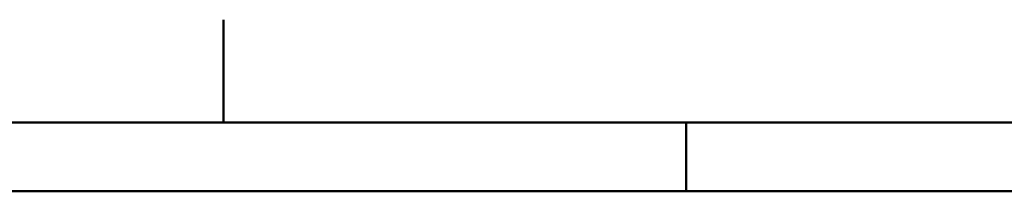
# Model space of a CAD drawing. Header units: millimetres. Extents: x 0 to 428, y 0 to 298.
# Tile 36 of 42: x 215 to 287, y 284 to 297. Entities that reach past the tile are written whole.
import ezdxf

# ---------------------------------------------------------------- set-up
doc = ezdxf.new("R2010")
doc.units = ezdxf.units.MM
doc.layers.add('am_0', color=7, linetype='Continuous', lineweight=50)
doc.layers.add('am_6', color=2, linetype='Continuous', lineweight=35)

# ---------------------------------------------------------------- blocks, each defined once
blk = doc.blocks.new('1_Drawing_frame_0_in_FDFneo100150C2325N1N4N_300Op0__1203')
at = {"layer": 'am_0'}
for p, q in [((230, 297), (230, 296.921)), ((230, 296.921), (230, 296.842)), ((230, 296.842), (230, 296.763)), ((230, 296.763), (230, 296.684)), ((230, 296.684), (230, 296.605)), ((230, 296.605), (230, 296.526)), ((230, 296.526), (230, 296.447)), ((230, 296.447), (230, 296.368)), ((230, 296.368), (230, 296.289)), ((230, 296.289), (230, 296.211)), ((230, 296.211), (230, 296.132)), ((230, 296.132), (230, 296.053)), ((230, 296.053), (230, 295.974)), ((230, 295.974), (230, 295.895)), ((230, 295.895), (230, 295.816)), ((230, 295.816), (230, 295.737)), ((230, 295.737), (230, 295.658)), ((230, 295.658), (230, 295.579)), ((230, 295.579), (230, 295.5)), ((230, 295.5), (230, 295.421)), ((230, 295.421), (230, 295.342)), ((230, 295.342), (230, 295.263)), ((230, 295.263), (230, 295.184)), ((230, 295.184), (230, 295.105)), ((230, 295.105), (230, 295.026)), ((230, 295.026), (230, 294.947)), ((230, 294.947), (230, 294.868)), ((230, 294.868), (230, 294.789)), ((230, 294.789), (230, 294.711)), ((230, 294.711), (230, 294.632)), ((230, 294.632), (230, 294.553)), ((230, 294.553), (230, 294.474)), ((230, 294.474), (230, 294.395)), ((230, 294.395), (230, 294.316)), ((230, 294.316), (230, 294.237)), ((230, 294.237), (230, 294.158)), ((230, 294.158), (230, 294.079)), ((230, 294.079), (230, 294)), ((230, 294), (230, 293.921)), ((230, 293.921), (230, 293.842)), ((230, 293.842), (230, 293.763)), ((230, 293.763), (230, 293.684)), ((230, 293.684), (230, 293.605)), ((230, 293.605), (230, 293.526)), ((230, 293.526), (230, 293.447)), ((230, 293.447), (230, 293.368)), ((230, 293.368), (230, 293.289)), ((230, 293.289), (230, 293.211)), ((230, 293.211), (230, 293.132)), ((230, 293.132), (230, 293.053)), ((230, 293.053), (230, 292.974)), ((230, 292.974), (230, 292.895)), ((230, 292.895), (230, 292.816)), ((230, 292.816), (230, 292.737)), ((230, 292.737), (230, 292.658)), ((230, 292.658), (230, 292.579)), ((230, 292.579), (230, 292.5)), ((230, 292.5), (230, 292.421)), ((230, 292.421), (230, 292.342)), ((230, 292.342), (230, 292.263)), ((230, 292.263), (230, 292.184)), ((230, 292.184), (230, 292.105)), ((230, 292.105), (230, 292.026)), ((230, 292.026), (230, 291.947)), ((230, 291.947), (230, 291.868)), ((230, 291.868), (230, 291.789)), ((230, 291.789), (230, 291.711)), ((230, 291.711), (230, 291.632)), ((230, 291.632), (230, 291.553)), ((230, 291.553), (230, 291.474)), ((230, 291.474), (230, 291.395)), ((230, 291.395), (230, 291.316)), ((230, 291.316), (230, 291.237)), ((230, 291.237), (230, 291.158)), ((230, 291.158), (230, 291.079)), ((230, 291.079), (230, 291)), ((230, 291), (230, 290.921)), ((230, 290.921), (230, 290.842)), ((230, 290.842), (230, 290.763)), ((230, 290.763), (230, 290.684)), ((230, 290.684), (230, 290.605)), ((230, 290.605), (230, 290.526)), ((230, 290.526), (230, 290.447)), ((230, 290.447), (230, 290.368)), ((230, 290.368), (230, 290.289)), ((230, 290.289), (230, 290.211)), ((230, 290.211), (230, 290.132)), ((230, 290.132), (230, 290.053)), ((7.5, 289.5), (412.5, 289.5)), ((230, 290.053), (230, 289.974)), ((230, 289.974), (230, 289.895)), ((230, 289.895), (230, 289.816)), ((230, 289.816), (230, 289.737)), ((230, 289.737), (230, 289.658)), ((230, 289.658), (230, 289.579)), ((230, 289.579), (230, 289.5)), ((263.75, 284.5), (263.75, 289.5)), ((20, 284.5), (407.5, 284.5))]:
    blk.add_line(p, q, dxfattribs=at)
at = {"layer": 'am_6', "flags": 8}
blk.add_attdef('ExcludeFromBOM', (425, 296.5), '', height=0.5, dxfattribs=at)

msp = doc.modelspace()

# ---------------------------------------------------------------- block references
msp.add_blockref('1_Drawing_frame_0_in_FDFneo100150C2325N1N4N_300Op0__1203', (0, 0))

doc.saveas('drawing.dxf')
